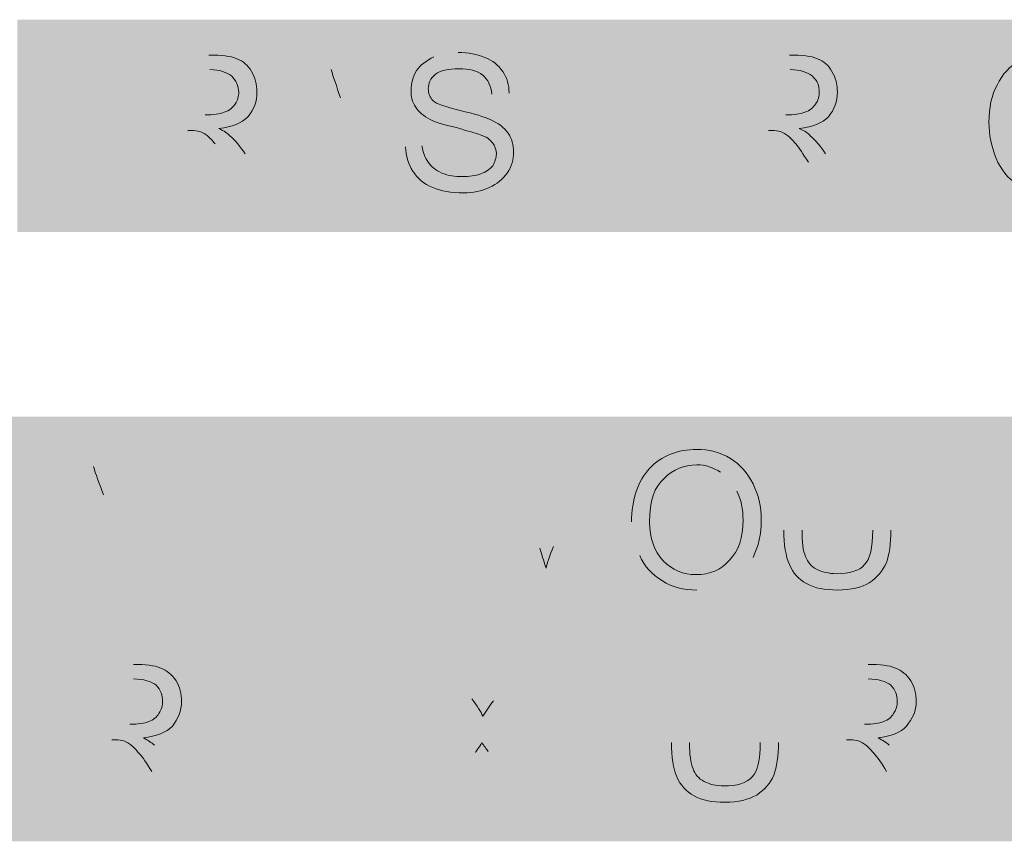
# Model space of a CAD drawing. Header units: inches. Extents: x -455 to 219, y -7 to 215.
# Tile 13 of 33: x -334 to -319, y 33 to 45. Entities that reach past the tile are written whole.
import ezdxf

# ---------------------------------------------------------------- set-up
doc = ezdxf.new("R2010")
doc.units = ezdxf.units.IN
doc.header["$MEASUREMENT"] = 0
doc.layers.add('PDF_Geometry', color=7, linetype='Continuous')
doc.layers.add('PDF_Solid Fills', color=7, linetype='Continuous')

msp = doc.modelspace()

# ---------------------------------------------------------------- hatches: boundary and pattern name
at = {"layer": 'PDF_Solid Fills', "transparency": 33554559}
h = msp.add_hatch(color=256, dxfattribs=at)
h.paths.add_polyline_path([(-328.27347, 43.194663), (-328.029509, 43.208216)], flags=0)
h.paths.add_polyline_path([(-327.487373, 44.604216, 0.090652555), (-327.853315, 44.536449)], flags=0)
h.paths.add_polyline_path([(-326.728383, 43.994313), (-326.985897, 43.98076)], flags=0)
for points in [[(-333.328886, 42.5441), (-333.328886, 44.333148), (-334.006556, 44.333148), (-334.006556, 44.563556), (-332.393702, 44.563556), (-332.393702, 44.333148), (-333.071372, 44.333148), (-333.071372, 42.5441)], [(-326.254014, 42.5441), (-326.254014, 44.563556), (-325.982946, 44.563556), (-325.982946, 43.736799), (-324.925781, 43.736799), (-324.925781, 44.563556), (-324.668267, 44.563556), (-324.668267, 42.5441), (-324.925781, 42.5441), (-324.925781, 43.492838), (-325.982946, 43.492838), (-325.982946, 42.5441)], [(-321.401898, 42.5441), (-321.401898, 44.563556), (-319.938132, 44.563556), (-319.938132, 44.333148), (-321.13083, 44.333148), (-321.13083, 43.709692), (-320.005899, 43.709692), (-320.005899, 43.465731), (-321.13083, 43.465731), (-321.13083, 42.774508), (-319.883918, 42.774508), (-319.883918, 42.5441)], [(-331.702479, 36.612192), (-331.702479, 38.631648), (-331.431411, 38.631648), (-330.360693, 37.0459), (-330.360693, 38.631648), (-330.103178, 38.631648), (-330.103178, 36.612192), (-330.3878, 36.612192), (-331.444964, 38.197939), (-331.444964, 36.612192)], [(-329.154441, 36.612192), (-329.154441, 38.40124), (-329.818557, 38.40124), (-329.818557, 38.631648), (-328.219256, 38.631648), (-328.219256, 38.40124), (-328.883373, 38.40124), (-328.883373, 36.612192)], [(-320.588695, 36.612192), (-320.588695, 38.631648), (-320.317627, 38.631648), (-319.246908, 37.0459), (-319.246908, 38.631648), (-318.989394, 38.631648), (-318.989394, 36.612192), (-319.274015, 36.612192), (-320.33118, 38.197939), (-320.33118, 36.612192)], [(-335.145041, 33.440697), (-335.145041, 35.460153), (-333.681275, 35.460153), (-333.681275, 35.229745), (-334.873974, 35.229745), (-334.873974, 34.606289), (-333.749042, 34.606289), (-333.749042, 34.362328), (-334.873974, 34.362328), (-334.873974, 33.671105), (-333.627061, 33.671105), (-333.627061, 33.440697)], [(-330.3878, 33.440697), (-330.3878, 35.460153), (-329.018907, 35.460153), (-329.018907, 35.229745), (-330.116732, 35.229745), (-330.116732, 34.592736), (-329.167994, 34.592736), (-329.167994, 34.362328), (-330.116732, 34.362328), (-330.116732, 33.440697)], [(-325.522131, 33.440697), (-325.522131, 35.229745), (-326.186247, 35.229745), (-326.186247, 35.460153), (-324.586946, 35.460153), (-324.586946, 35.229745), (-325.251063, 35.229745), (-325.251063, 33.440697)], [(-320.236306, 33.440697), (-320.236306, 35.460153), (-318.77254, 35.460153), (-318.77254, 35.229745), (-319.965238, 35.229745), (-319.965238, 34.606289), (-318.840307, 34.606289), (-318.840307, 34.362328), (-319.965238, 34.362328), (-319.965238, 33.671105), (-318.718326, 33.671105), (-318.718326, 33.440697)]]:
    msp.add_hatch(color=256, dxfattribs=at).paths.add_polyline_path(points)
h = msp.add_hatch(color=256, dxfattribs=at)
h.paths.add_polyline_path([(-332.109081, 42.5441), (-332.109081, 44.563556), (-331.214557, 44.563556)], flags=0)
h.paths.add_polyline_path([(-330.672421, 43.086236), (-330.320033, 42.5441), (-330.658868, 42.5441), (-330.929935, 42.964255)], flags=0)
h.paths.add_polyline_path([(-330.929935, 42.964255, 0.012998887), (-331.119683, 43.235323)], flags=0)
h.paths.add_polyline_path([(-331.526285, 43.438624), (-331.838013, 43.438624), (-331.838013, 42.5441), (-332.109081, 42.5441)], flags=0)
h.paths.add_polyline_path([(-331.838013, 43.669032), (-331.26877, 43.669032)], flags=0)
h.paths.add_polyline_path([(-331.201003, 44.346702), (-331.838013, 44.346702), (-331.838013, 43.669032)], flags=0)
h = msp.add_hatch(color=256, dxfattribs=at)
h.paths.add_polyline_path([(-330.306479, 42.5441), (-329.533936, 44.563556), (-329.235761, 44.563556), (-328.409004, 42.5441), (-328.720732, 42.5441), (-328.95114, 43.154003), (-329.805004, 43.154003), (-330.021858, 42.5441)], flags=0)
h.paths.add_polyline_path([(-329.723683, 43.370857), (-329.03246, 43.370857), (-329.249314, 43.926546)], flags=0)
h.paths.add_polyline_path([(-329.493276, 43.967207, 0.02476539), (-329.384848, 44.346702)], flags=0)
h.paths.add_polyline_path([(-329.493276, 43.967207), (-329.723683, 43.370857)], flags=0)
h = msp.add_hatch(color=256, dxfattribs=at)
h.paths.add_polyline_path([(-323.434908, 42.5441), (-323.434908, 44.563556), (-322.540384, 44.563556)], flags=0)
h.paths.add_polyline_path([(-321.998248, 43.086236), (-321.645859, 42.5441), (-321.984694, 42.5441), (-322.255762, 42.964255)], flags=0)
h.paths.add_polyline_path([(-322.852112, 43.438624), (-323.16384, 43.438624), (-323.16384, 42.5441), (-323.434908, 42.5441)], flags=0)
h.paths.add_polyline_path([(-323.16384, 43.669032), (-322.594597, 43.669032)], flags=0)
h.paths.add_polyline_path([(-322.52683, 44.346702), (-323.16384, 44.346702), (-323.16384, 43.669032)], flags=0)
h = msp.add_hatch(color=256, dxfattribs=at)
h.paths.add_polyline_path([(-333.857469, 36.612192), (-333.071372, 38.631648), (-332.786751, 38.631648), (-331.959994, 36.612192), (-332.258168, 36.612192), (-332.502129, 37.222094), (-333.34244, 37.222094), (-333.572848, 36.612192)], flags=0)
h.paths.add_polyline_path([(-333.261119, 37.438949), (-332.58345, 37.438949), (-332.786751, 37.994638)], flags=0)
h.paths.add_polyline_path([(-333.044265, 38.035298, 0.02476539), (-332.935838, 38.414793)], flags=0)
h.paths.add_polyline_path([(-333.044265, 38.035298), (-333.261119, 37.438949)], flags=0)
h = msp.add_hatch(color=256, dxfattribs=at)
h.paths.add_polyline_path([(-327.162091, 36.612192), (-327.162091, 38.631648), (-326.75549, 38.631648), (-326.267567, 37.194988)], flags=0)
h.paths.add_polyline_path([(-326.064266, 37.222094), (-325.576344, 38.631648), (-325.223956, 38.631648), (-325.223956, 36.612192), (-325.48147, 36.612192), (-325.48147, 38.306366), (-326.064266, 36.612192), (-326.308228, 36.612192), (-326.904577, 38.333473), (-326.904577, 36.612192), (-327.162091, 36.612192)], flags=0)
h = msp.add_hatch(color=256, dxfattribs=at)
h.paths.add_polyline_path([(-321.293471, 38.631648), (-321.022403, 38.631648), (-321.022403, 37.466056)], flags=0)
h.paths.add_polyline_path([(-322.621704, 37.466056), (-322.621704, 38.631648), (-322.350636, 38.631648), (-322.350636, 37.466056)], flags=0)
h.paths.add_polyline_path([(-321.293471, 37.466056), (-321.293471, 38.631648)], flags=0)
h = msp.add_hatch(color=256, dxfattribs=at)
h.paths.add_polyline_path([(-323.434908, 36.693512, 0.155382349), (-323.082519, 37.059454)], flags=0)
h.paths.add_polyline_path([(-323.92283, 36.571531, 0.122560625), (-323.434908, 36.693512)], flags=0)
h.paths.add_polyline_path([(-324.898674, 37.588036, 0.119491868), (-324.776694, 37.086561)], flags=0)
h.paths.add_polyline_path([(-323.32648, 38.048852, 0.152961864), (-323.570442, 38.333473)], flags=0)
h = msp.add_hatch(color=256, dxfattribs=at)
h.paths.add_polyline_path([(-333.247566, 33.440697), (-333.247566, 35.460153), (-332.339489, 35.460153)], flags=0)
h.paths.add_polyline_path([(-331.810906, 33.982833, 0.055136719), (-332.02776, 34.253901)], flags=0)
h.paths.add_polyline_path([(-331.810906, 33.982833), (-331.458518, 33.440697), (-331.797353, 33.440697), (-332.068421, 33.860852)], flags=0)
h.paths.add_polyline_path([(-332.66477, 34.335221), (-332.976498, 34.335221), (-332.976498, 33.440697), (-333.247566, 33.440697)], flags=0)
h.paths.add_polyline_path([(-332.976498, 34.565629), (-332.393702, 34.565629)], flags=0)
h.paths.add_polyline_path([(-332.339489, 35.243299), (-332.976498, 35.243299), (-332.976498, 34.565629)], flags=0)
h = msp.add_hatch(color=256, dxfattribs=at)
h.paths.add_polyline_path([(-328.056616, 33.440697), (-327.270519, 34.497862), (-327.961742, 35.460153), (-327.650014, 35.460153), (-327.284072, 34.945124)], flags=0)
h.paths.add_polyline_path([(-326.958791, 34.918017), (-326.552189, 35.460153), (-326.254014, 35.460153), (-326.972344, 34.511415), (-326.1998, 33.440697), (-326.538635, 33.440697), (-327.040111, 34.159027)], flags=0)
h.paths.add_polyline_path([(-327.229858, 34.145474), (-327.744887, 33.440697), (-328.056616, 33.440697)], flags=0)
h = msp.add_hatch(color=256, dxfattribs=at)
h.paths.add_polyline_path([(-322.974092, 35.460153), (-322.703024, 35.460153), (-322.703024, 34.294561)], flags=0)
h.paths.add_polyline_path([(-324.302325, 34.294561), (-324.302325, 35.460153), (-324.031257, 35.460153), (-324.031257, 34.294561)], flags=0)
h.paths.add_polyline_path([(-322.974092, 34.294561), (-322.974092, 35.460153)], flags=0)
h = msp.add_hatch(color=256, dxfattribs=at)
h.paths.add_polyline_path([(-322.269316, 33.440697), (-322.269316, 35.460153), (-321.361238, 35.460153)], flags=0)
h.paths.add_polyline_path([(-320.832656, 33.982833, 0.055136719), (-321.04951, 34.253901)], flags=0)
h.paths.add_polyline_path([(-320.832656, 33.982833), (-320.480267, 33.440697), (-320.819102, 33.440697), (-321.09017, 33.860852)], flags=0)
h.paths.add_polyline_path([(-321.68652, 34.335221), (-321.998248, 34.335221), (-321.998248, 33.440697), (-322.269316, 33.440697)], flags=0)
h.paths.add_polyline_path([(-321.998248, 34.565629), (-321.415452, 34.565629)], flags=0)
h.paths.add_polyline_path([(-321.361238, 35.243299), (-321.998248, 35.243299), (-321.998248, 34.565629)], flags=0)

# ---------------------------------------------------------------- linework, layer by layer
at = {"layer": 'PDF_Geometry', "lineweight": 9}
for points in [[(-327.487373, 44.604216), (-327.338286, 44.604216), (-327.202752, 44.577109), (-327.080771, 44.522896)], [(-331.214557, 44.563556), (-331.024809, 44.563556), (-330.889275, 44.550003), (-330.794401, 44.509342)], [(-330.794401, 44.509342), (-330.699528, 44.468682), (-330.631761, 44.414469), (-330.577547, 44.319595)], [(-328.110829, 44.333148), (-328.056616, 44.414469), (-327.961742, 44.482236), (-327.853315, 44.536449)], [(-327.080771, 44.522896), (-326.972344, 44.482236), (-326.891024, 44.414469), (-326.823257, 44.319595)], [(-322.540384, 44.563556), (-322.350636, 44.563556), (-322.215102, 44.550003), (-322.120228, 44.509342)], [(-322.120228, 44.509342), (-322.025355, 44.468682), (-321.957588, 44.414469), (-321.903374, 44.319595)], [(-319.436656, 44.116294), (-319.355336, 44.278935), (-319.246908, 44.400915), (-319.097821, 44.482236)], [(-330.875722, 44.251828), (-330.943489, 44.306041), (-331.051916, 44.346702), (-331.201003, 44.346702)], [(-330.577547, 44.319595), (-330.523334, 44.224721), (-330.496227, 44.129847), (-330.496227, 44.007867)], [(-329.249314, 43.926546), (-329.303528, 44.102741), (-329.357742, 44.238275), (-329.384848, 44.346702)], [(-328.19215, 44.034974), (-328.19215, 44.143401), (-328.165043, 44.238275), (-328.110829, 44.333148)], [(-327.47382, 44.360255), (-327.63646, 44.360255), (-327.758441, 44.333148), (-327.826208, 44.278935)], [(-327.121431, 44.265381), (-327.202752, 44.333148), (-327.324732, 44.360255), (-327.47382, 44.360255)], [(-326.823257, 44.319595), (-326.75549, 44.224721), (-326.728383, 44.116294), (-326.728383, 43.994313)], [(-322.201549, 44.251828), (-322.269316, 44.306041), (-322.377743, 44.346702), (-322.52683, 44.346702)], [(-321.903374, 44.319595), (-321.84916, 44.224721), (-321.822054, 44.129847), (-321.822054, 44.007867)], [(-330.767295, 44.007867), (-330.767295, 44.102741), (-330.807955, 44.184061), (-330.875722, 44.251828)], [(-327.826208, 44.278935), (-327.907528, 44.211168), (-327.934635, 44.143401), (-327.934635, 44.06208)], [(-326.985897, 43.98076), (-326.999451, 44.102741), (-327.040111, 44.197614), (-327.121431, 44.265381)], [(-322.093121, 44.007867), (-322.093121, 44.102741), (-322.120228, 44.184061), (-322.201549, 44.251828)], [(-330.821508, 43.831673), (-330.780848, 43.885886), (-330.767295, 43.953653), (-330.767295, 44.007867)], [(-330.496227, 44.007867), (-330.496227, 43.872333), (-330.536887, 43.750352), (-330.631761, 43.641925)], [(-328.124383, 43.791012), (-328.178596, 43.858779), (-328.19215, 43.953653), (-328.19215, 44.034974)], [(-327.934635, 44.06208), (-327.934635, 43.98076), (-327.907528, 43.926546), (-327.866868, 43.885886)], [(-322.147335, 43.831673), (-322.106675, 43.885886), (-322.093121, 43.953653), (-322.093121, 44.007867)], [(-321.822054, 44.007867), (-321.822054, 43.872333), (-321.862714, 43.750352), (-321.957588, 43.641925)], [(-319.558637, 43.560605), (-319.558637, 43.777459), (-319.517976, 43.967207), (-319.436656, 44.116294)], [(-327.866868, 43.885886), (-327.812654, 43.831673), (-327.67712, 43.791012), (-327.460266, 43.736799)], [(-331.26877, 43.669032), (-331.14679, 43.669032), (-331.051916, 43.682585), (-330.984149, 43.709692)], [(-330.984149, 43.709692), (-330.902829, 43.736799), (-330.862168, 43.777459), (-330.821508, 43.831673)], [(-327.907528, 43.601265), (-328.002402, 43.655479), (-328.083722, 43.709692), (-328.124383, 43.791012)], [(-327.460266, 43.736799), (-327.243412, 43.682585), (-327.094324, 43.641925), (-327.013004, 43.601265)], [(-322.594597, 43.669032), (-322.472617, 43.669032), (-322.377743, 43.682585), (-322.309976, 43.709692)], [(-322.309976, 43.709692), (-322.228655, 43.736799), (-322.187995, 43.777459), (-322.147335, 43.831673)], [(-330.631761, 43.641925), (-330.726635, 43.547051), (-330.862168, 43.492838), (-331.065469, 43.465731)], [(-327.51448, 43.479284), (-327.704227, 43.519945), (-327.839761, 43.560605), (-327.907528, 43.601265)], [(-327.013004, 43.601265), (-326.891024, 43.547051), (-326.79615, 43.479284), (-326.741936, 43.397964)], [(-321.957588, 43.641925), (-322.052461, 43.547051), (-322.187995, 43.492838), (-322.391296, 43.465731)], [(-319.450209, 43.018469), (-319.517976, 43.194663), (-319.558637, 43.370857), (-319.558637, 43.560605)], [(-331.377198, 43.425071), (-331.417858, 43.438624), (-331.458518, 43.438624), (-331.526285, 43.438624)], [(-331.255217, 43.370857), (-331.295877, 43.397964), (-331.336537, 43.425071), (-331.377198, 43.425071)], [(-331.065469, 43.465731), (-330.984149, 43.425071), (-330.929935, 43.397964), (-330.902829, 43.357304)], [(-327.162091, 43.370857), (-327.216305, 43.397964), (-327.338286, 43.425071), (-327.51448, 43.479284)], [(-322.703024, 43.425071), (-322.743684, 43.438624), (-322.784345, 43.438624), (-322.852112, 43.438624)], [(-322.581044, 43.370857), (-322.621704, 43.397964), (-322.662364, 43.425071), (-322.703024, 43.425071)], [(-322.391296, 43.465731), (-322.309976, 43.425071), (-322.255762, 43.397964), (-322.228655, 43.357304)], [(-331.119683, 43.235323), (-331.173897, 43.30309), (-331.214557, 43.34375), (-331.255217, 43.370857)], [(-330.902829, 43.357304), (-330.821508, 43.289537), (-330.740188, 43.194663), (-330.672421, 43.086236)], [(-326.972344, 43.248877), (-327.013004, 43.30309), (-327.067218, 43.34375), (-327.162091, 43.370857)], [(-326.741936, 43.397964), (-326.687723, 43.316644), (-326.660616, 43.22177), (-326.660616, 43.113343)], [(-322.44551, 43.235323), (-322.499723, 43.30309), (-322.540384, 43.34375), (-322.581044, 43.370857)], [(-322.228655, 43.357304), (-322.147335, 43.289537), (-322.066015, 43.194663), (-321.998248, 43.086236)], [(-328.165043, 42.828721), (-328.23281, 42.937149), (-328.27347, 43.059129), (-328.27347, 43.194663)], [(-328.029509, 43.208216), (-328.015955, 43.113343), (-327.988849, 43.032022), (-327.934635, 42.964255)], [(-326.91813, 43.086236), (-326.91813, 43.154003), (-326.945237, 43.208216), (-326.972344, 43.248877)], [(-326.660616, 43.113343), (-326.660616, 43.004916), (-326.687723, 42.896488), (-326.75549, 42.801615)], [(-322.255762, 42.964255), (-322.337083, 43.086236), (-322.391296, 43.18111), (-322.44551, 43.235323)], [(-327.934635, 42.964255), (-327.893975, 42.896488), (-327.826208, 42.842275), (-327.731334, 42.801615)], [(-326.972344, 42.910042), (-326.945237, 42.964255), (-326.91813, 43.032022), (-326.91813, 43.086236)], [(-319.138481, 42.638974), (-319.274015, 42.720294), (-319.382442, 42.855828), (-319.450209, 43.018469)], [(-327.866868, 42.58476), (-328.002402, 42.638974), (-328.097276, 42.720294), (-328.165043, 42.828721)], [(-327.148538, 42.788061), (-327.080771, 42.815168), (-327.013004, 42.855828), (-326.972344, 42.910042)], [(-327.731334, 42.801615), (-327.63646, 42.760954), (-327.541587, 42.747401), (-327.419606, 42.747401)], [(-327.419606, 42.747401), (-327.324732, 42.747401), (-327.229858, 42.760954), (-327.148538, 42.788061)], [(-326.75549, 42.801615), (-326.823257, 42.706741), (-326.904577, 42.638974), (-327.026558, 42.58476)], [(-327.406053, 42.50344), (-327.5958, 42.50344), (-327.744887, 42.530547), (-327.866868, 42.58476)], [(-327.026558, 42.58476), (-327.134985, 42.530547), (-327.270519, 42.50344), (-327.406053, 42.50344)]]:
    msp.add_open_spline(points, degree=3, dxfattribs=at)
at = {"layer": 'PDF_Geometry', "lineweight": 18}
for points in [[(-324.627606, 38.387686), (-324.451412, 38.577434), (-324.207451, 38.672308), (-323.92283, 38.672308)], [(-323.92283, 38.672308), (-323.746636, 38.672308), (-323.570442, 38.631648), (-323.421354, 38.536774)], [(-332.786751, 37.994638), (-332.854518, 38.170832), (-332.908731, 38.306366), (-332.935838, 38.414793)], [(-323.92283, 38.4419), (-324.112577, 38.4419), (-324.275218, 38.374133), (-324.410752, 38.238599)], [(-323.570442, 38.333473), (-323.678869, 38.40124), (-323.787296, 38.4419), (-323.92283, 38.4419)], [(-323.421354, 38.536774), (-323.272267, 38.4419), (-323.16384, 38.31992), (-323.082519, 38.157279)], [(-324.898674, 37.588036), (-324.898674, 37.926871), (-324.803801, 38.197939), (-324.627606, 38.387686)], [(-324.410752, 38.238599), (-324.559839, 38.116619), (-324.627606, 37.899764), (-324.627606, 37.588036)], [(-323.082519, 38.157279), (-323.001199, 37.994638), (-322.960539, 37.818444), (-322.960539, 37.615143)], [(-323.231607, 37.615143), (-323.231607, 37.777784), (-323.258714, 37.926871), (-323.32648, 38.048852)], [(-324.627606, 37.588036), (-324.627606, 37.344075), (-324.559839, 37.154327), (-324.424306, 37.00524)], [(-323.434908, 37.018794), (-323.299374, 37.154327), (-323.231607, 37.357628), (-323.231607, 37.615143)], [(-322.960539, 37.615143), (-322.960539, 37.411842), (-323.001199, 37.222094), (-323.082519, 37.059454)], [(-322.540384, 36.951027), (-322.594597, 37.073007), (-322.621704, 37.249201), (-322.621704, 37.466056)], [(-322.350636, 37.466056), (-322.350636, 37.289861), (-322.337083, 37.154327), (-322.296422, 37.073007)], [(-321.415452, 36.951027), (-321.334131, 37.032347), (-321.293471, 37.208541), (-321.293471, 37.466056)], [(-321.022403, 37.466056), (-321.022403, 37.262755), (-321.04951, 37.100114), (-321.09017, 36.978133)], [(-326.172694, 36.896813), (-326.15914, 36.978133), (-326.11848, 37.086561), (-326.064266, 37.222094)], [(-326.267567, 37.194988), (-326.226907, 37.059454), (-326.1998, 36.96458), (-326.172694, 36.896813)], [(-324.437859, 36.707065), (-324.586946, 36.801939), (-324.708927, 36.92392), (-324.776694, 37.086561)], [(-324.424306, 37.00524), (-324.288772, 36.869706), (-324.126131, 36.801939), (-323.936383, 36.801939)], [(-323.936383, 36.801939), (-323.733082, 36.801939), (-323.556888, 36.869706), (-323.434908, 37.018794)], [(-322.282869, 36.666405), (-322.40485, 36.734172), (-322.48617, 36.829046), (-322.540384, 36.951027)], [(-322.296422, 37.073007), (-322.269316, 36.991687), (-322.215102, 36.92392), (-322.133782, 36.88326)], [(-321.835607, 36.815493), (-321.645859, 36.815493), (-321.496772, 36.856153), (-321.415452, 36.951027)], [(-321.09017, 36.978133), (-321.144384, 36.856153), (-321.225704, 36.761279), (-321.347685, 36.679959)], [(-322.133782, 36.88326), (-322.052461, 36.842599), (-321.957588, 36.815493), (-321.835607, 36.815493)], [(-323.92283, 36.571531), (-324.126131, 36.571531), (-324.288772, 36.612192), (-324.437859, 36.707065)], [(-321.822054, 36.571531), (-322.011801, 36.571531), (-322.160888, 36.598638), (-322.282869, 36.666405)], [(-321.347685, 36.679959), (-321.456112, 36.612192), (-321.618753, 36.571531), (-321.822054, 36.571531)], [(-332.339489, 35.460153), (-332.163294, 35.460153), (-332.02776, 35.4466), (-331.932887, 35.405939)], [(-321.361238, 35.460153), (-321.185044, 35.460153), (-321.04951, 35.4466), (-320.954636, 35.405939)], [(-331.932887, 35.405939), (-331.838013, 35.365279), (-331.770246, 35.311066), (-331.702479, 35.216192)], [(-320.954636, 35.405939), (-320.859762, 35.365279), (-320.791996, 35.311066), (-320.724229, 35.216192)], [(-332.000654, 35.148425), (-332.068421, 35.202639), (-332.190401, 35.243299), (-332.339489, 35.243299)], [(-331.702479, 35.216192), (-331.648265, 35.121318), (-331.621159, 35.026444), (-331.621159, 34.904464)], [(-321.022403, 35.148425), (-321.09017, 35.202639), (-321.212151, 35.243299), (-321.361238, 35.243299)], [(-320.724229, 35.216192), (-320.670015, 35.121318), (-320.642908, 35.026444), (-320.642908, 34.904464)], [(-331.90578, 34.904464), (-331.90578, 34.999338), (-331.932887, 35.080658), (-332.000654, 35.148425)], [(-320.927529, 34.904464), (-320.927529, 34.999338), (-320.954636, 35.080658), (-321.022403, 35.148425)], [(-331.959994, 34.72827), (-331.919333, 34.782483), (-331.90578, 34.85025), (-331.90578, 34.904464)], [(-331.621159, 34.904464), (-331.621159, 34.76893), (-331.675372, 34.646949), (-331.756693, 34.538522)], [(-327.284072, 34.945124), (-327.202752, 34.836697), (-327.148538, 34.755376), (-327.121431, 34.687609)], [(-327.121431, 34.687609), (-327.067218, 34.76893), (-327.013004, 34.85025), (-326.958791, 34.918017)], [(-320.981743, 34.72827), (-320.941083, 34.782483), (-320.927529, 34.85025), (-320.927529, 34.904464)], [(-320.642908, 34.904464), (-320.642908, 34.76893), (-320.697122, 34.646949), (-320.791996, 34.538522)], [(-332.109081, 34.606289), (-332.041314, 34.633396), (-331.9871, 34.674056), (-331.959994, 34.72827)], [(-321.13083, 34.606289), (-321.063063, 34.633396), (-321.00885, 34.674056), (-320.981743, 34.72827)], [(-332.393702, 34.565629), (-332.271722, 34.565629), (-332.176848, 34.579182), (-332.109081, 34.606289)], [(-321.415452, 34.565629), (-321.293471, 34.565629), (-321.198597, 34.579182), (-321.13083, 34.606289)], [(-331.756693, 34.538522), (-331.851566, 34.443648), (-332.000654, 34.389435), (-332.190401, 34.362328)], [(-320.791996, 34.538522), (-320.873316, 34.443648), (-321.022403, 34.389435), (-321.212151, 34.362328)], [(-332.515683, 34.321668), (-332.54279, 34.335221), (-332.597003, 34.335221), (-332.66477, 34.335221)], [(-332.393702, 34.267454), (-332.434362, 34.294561), (-332.475023, 34.321668), (-332.515683, 34.321668)], [(-332.190401, 34.362328), (-332.122634, 34.321668), (-332.068421, 34.294561), (-332.02776, 34.253901)], [(-327.134985, 34.294561), (-327.175645, 34.213241), (-327.216305, 34.17258), (-327.229858, 34.145474)], [(-327.040111, 34.159027), (-327.067218, 34.199687), (-327.107878, 34.240347), (-327.134985, 34.294561)], [(-324.221005, 33.779532), (-324.275218, 33.901513), (-324.302325, 34.077707), (-324.302325, 34.294561)], [(-324.031257, 34.294561), (-324.031257, 34.118367), (-324.017704, 33.982833), (-323.977043, 33.901513)], [(-323.096073, 33.779532), (-323.014752, 33.860852), (-322.974092, 34.037046), (-322.974092, 34.294561)], [(-322.703024, 34.294561), (-322.703024, 34.09126), (-322.730131, 33.928619), (-322.770791, 33.806639)], [(-321.537432, 34.321668), (-321.564539, 34.335221), (-321.618753, 34.335221), (-321.68652, 34.335221)], [(-321.415452, 34.267454), (-321.456112, 34.294561), (-321.496772, 34.321668), (-321.537432, 34.321668)], [(-321.212151, 34.362328), (-321.144384, 34.321668), (-321.09017, 34.294561), (-321.04951, 34.253901)], [(-332.258168, 34.13192), (-332.312382, 34.199687), (-332.353042, 34.240347), (-332.393702, 34.267454)], [(-321.279918, 34.13192), (-321.334131, 34.199687), (-321.374792, 34.240347), (-321.415452, 34.267454)], [(-332.068421, 33.860852), (-332.136188, 33.982833), (-332.203955, 34.077707), (-332.258168, 34.13192)], [(-321.09017, 33.860852), (-321.157937, 33.982833), (-321.225704, 34.077707), (-321.279918, 34.13192)], [(-323.977043, 33.901513), (-323.949937, 33.820192), (-323.895723, 33.752425), (-323.814403, 33.711765)], [(-323.96349, 33.494911), (-324.085471, 33.562678), (-324.166791, 33.657551), (-324.221005, 33.779532)], [(-323.814403, 33.711765), (-323.733082, 33.671105), (-323.638209, 33.643998), (-323.516228, 33.643998)], [(-323.516228, 33.643998), (-323.32648, 33.643998), (-323.177393, 33.684658), (-323.096073, 33.779532)], [(-322.770791, 33.806639), (-322.825005, 33.684658), (-322.906325, 33.589784), (-323.028306, 33.508464)], [(-323.502675, 33.400037), (-323.692422, 33.400037), (-323.84151, 33.427144), (-323.96349, 33.494911)], [(-323.028306, 33.508464), (-323.150286, 33.440697), (-323.299374, 33.400037), (-323.502675, 33.400037)]]:
    msp.add_open_spline(points, degree=3, dxfattribs=at)
at = {"layer": 'PDF_Solid Fills', "color": 7, "lineweight": 9, "true_color": 0xffffff, "transparency": 33554559}
msp.add_solid([(-334.074323, 45.092138), (-334.074323, 41.920644), (-304.744775, 45.092138), (-304.744775, 41.920644)], dxfattribs=at)
at = {"layer": 'PDF_Solid Fills', "color": 7, "lineweight": 18, "true_color": 0xffffff, "transparency": 33554559}
for points in [[(-449.305293, 39.16023), (-449.305293, 35.988735), (-287.233788, 39.16023), (-287.233788, 35.988735)], [(-449.305293, 35.988735), (-449.305293, 32.817241), (-287.748817, 35.988735), (-287.748817, 32.817241)]]:
    msp.add_solid(points, dxfattribs=at)
at = {"layer": 'PDF_Solid Fills', "lineweight": 18, "transparency": 33554559}
msp.add_solid([(-328.625858, 35.460153), (-328.625858, 33.440697), (-328.35479, 35.460153), (-328.35479, 33.440697)], dxfattribs=at)

doc.saveas('drawing.dxf')
